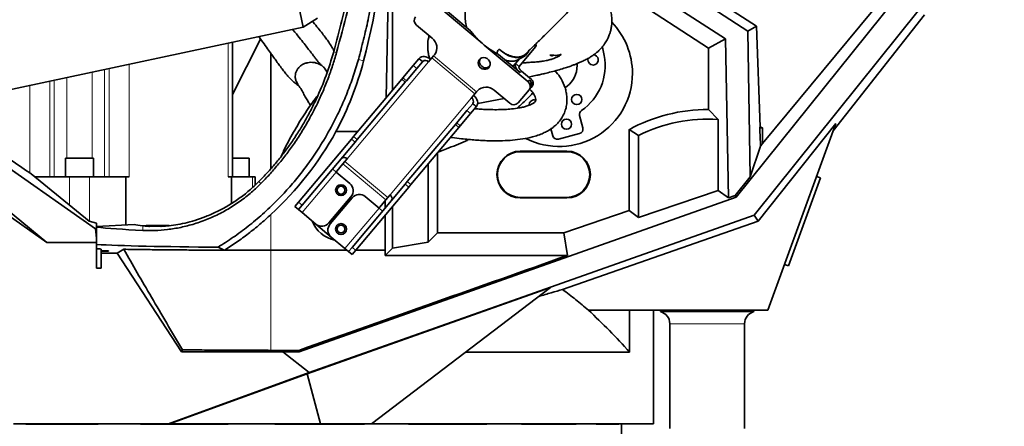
# Model space of a CAD drawing. Header units: millimetres. Extents: x 0 to 11920, y 0 to 8400.
# Tile 16 of 56: x 2608 to 3240, y 5018 to 5279. Entities that reach past the tile are written whole.
import ezdxf

# ---------------------------------------------------------------- set-up
doc = ezdxf.new("R2010")
doc.units = ezdxf.units.MM
doc.header["$LTSCALE"] = 20
doc.styles.add('SLDTEXTSTYLE0', font='TXT', dxfattribs={"width": 0.605})
doc.dimstyles.new('SLDDIMSTYLE0', dxfattribs={"dimtxt": 70, "dimasz": 70, "dimexe": 0, "dimexo": 0.0625, "dimgap": 17.5, "dimtad": 1, "dimdec": 0, "dimrnd": 1e-09, "dimzin": 12, "dimdsep": 46, "dimtxsty": 'SLDTEXTSTYLE0', "dimsah": 1, "dimcen": 0.09, "dimadec": 0, "dimazin": 3, "dimtfac": 1, "dimtofl": 0, "dimtmove": 0, "dimatfit": 3, "dimfxl": 1, "dimfrac": 2, "dimtolj": 1, "dimtzin": 12, "dimarcsym": 0})

# ---------------------------------------------------------------- blocks, each defined once
blk = doc.blocks.new('_D_12')
at = {"color": 7, "linetype": 'Continuous', "lineweight": 0}
for p, q in [((2879.41, 7007.63), (1861.1, 7007.63)), ((1891.1, 4731.48), (1891.1, 7007.63)), ((2409.82, 4731.48), (1861.1, 4731.48))]:
    blk.add_line(p, q, dxfattribs=at)
at = {"color": 7, "linetype": 'Continuous', "lineweight": 18}
for points in [[(1891.1, 7007.63), (1881.1, 6937.63), (1901.1, 6937.63)], [(1891.1, 4731.48), (1901.1, 4801.48), (1881.1, 4801.48)]]:
    blk.add_solid(points, dxfattribs=at)
at = {"color": 7, "linetype": 'Continuous', "lineweight": 18, "insert": (1800.86, 5762.61), "char_height": 70, "attachment_point": 1, "rotation": 90, "style": 'SLDTEXTSTYLE0'}
blk.add_mtext('2276', dxfattribs=at)

msp = doc.modelspace()

# ---------------------------------------------------------------- linework, layer by layer
at = {"color": 7, "linetype": 'Continuous', "lineweight": 35}
for p, q in [((2719.49, 5606.65), (2790.19, 5274.08)), ((3240.08, 5386.57), (3084.94, 5199.44)), ((2843.28, 5228.67), (2845.41, 5329.16)), ((2847.33, 5327.24), (2847.33, 5233.49)), ((3000.16, 5327.22), (3081.1, 5274.61)), ((3075.54, 5271.46), (2996.48, 5323.06)), ((2988.14, 5313.78), (3061.04, 5266.58)), ((3050.22, 5260.7), (2985.01, 5303.09)), ((3175.79, 5299.17), (3068.08, 5164.97)), ((2904.95, 5263.77), (2874.56, 5289.27)), ((2897.39, 5271.77), (2881.12, 5285.42)), ((3185.63, 5285.57), (3079.44, 5153.35)), ((2790.19, 5274.08), (2799.21, 5279.93)), ((3188.86, 5282.06), (3130.28, 5207.52)), ((2570.43, 5227.36), (2790.19, 5274.08)), ((2862.91, 5275.39), (2872.86, 5267.03)), ((3075.54, 5271.46), (3081.1, 5274.61)), ((3076.97, 5178.08), (3075.54, 5271.46)), ((3081.1, 5274.61), (3083.35, 5210.07)), ((2744.64, 5230.9), (2762.75, 5266.38)), ((2744.64, 5177.98), (2744.64, 5264.4)), ((3061.04, 5266.58), (3050.22, 5260.7)), ((3061.04, 5266.58), (3063.04, 5164.43)), ((2906.36, 5262.59), (2904.95, 5263.77)), ((2934.31, 5239.14), (2906.36, 5262.59)), ((2928.71, 5248.8), (2939.3, 5261.43)), ((3050.22, 5260.7), (3050.22, 5221.17)), ((2769.41, 5257.18), (2769.41, 5183.33)), ((2860.7, 5249.42), (2864.41, 5253.85)), ((2866.71, 5251.92), (2863, 5247.5)), ((2864.41, 5253.85), (2864.59, 5254.06)), ((2866.71, 5251.92), (2866.89, 5252.13)), ((2872.69, 5254.37), (2870.55, 5251.83)), ((2872.69, 5254.37), (2873.78, 5255.68)), ((2873.78, 5255.68), (2874.33, 5256.34)), ((2915.51, 5256.57), (2914.76, 5256.97)), ((2929.38, 5244.93), (2915.51, 5256.57)), ((2926.41, 5250.73), (2928.89, 5253.68)), ((2930.16, 5254.34), (2928.89, 5253.68)), ((2930.19, 5254.3), (2932.14, 5255.55)), ((2805.5, 5245.26), (2804.72, 5246.42)), ((2854.15, 5241.62), (2860.7, 5249.42)), ((2856.45, 5239.69), (2863, 5247.5)), ((2924.51, 5249.02), (2926.72, 5251.12)), ((2926.41, 5250.73), (2924.78, 5248.79)), ((2925.47, 5249.74), (2925.48, 5249.73)), ((2936.7, 5240.44), (2930.19, 5245.9)), ((2786.98, 5237.04), (2785.5, 5239.52)), ((2822.45, 5203.84), (2853.31, 5240.62)), ((2824.75, 5201.91), (2855.61, 5238.69)), ((2853.31, 5240.62), (2854.15, 5241.62)), ((2856.45, 5239.69), (2855.61, 5238.69)), ((2935.89, 5239.47), (2935.12, 5240.11)), ((2901.36, 5232.54), (2900.26, 5231.23)), ((2901.91, 5233.2), (2901.36, 5232.54)), ((2912.7, 5233.61), (2922.66, 5225.25)), ((2928.05, 5225.46), (2935.04, 5233.79)), ((2935.86, 5234.76), (2935.04, 5233.79)), ((2936.44, 5235.45), (2935.86, 5234.76)), ((2937.26, 5236.43), (2936.44, 5235.45)), ((2898.13, 5228.69), (2900.26, 5231.23)), ((2919.15, 5228.2), (2902.09, 5225.04)), ((2888.62, 5212.69), (2895.17, 5220.5)), ((2895.17, 5220.5), (2898.88, 5224.92)), ((2901.18, 5222.99), (2897.47, 5218.57)), ((2898.88, 5224.92), (2899.06, 5225.14)), ((2901.18, 5222.99), (2901.36, 5223.21)), ((2935.12, 5224.5), (2935.09, 5223.95)), ((3056.41, 5214.74), (3050.22, 5221.17)), ((2890.92, 5210.76), (2897.47, 5218.57)), ((2969.61, 5209.39), (2967.54, 5217.41)), ((3056.41, 5169.19), (3056.41, 5214.74)), ((2811.14, 5207.04), (2825.13, 5207.04)), ((2856.92, 5174.92), (2887.79, 5211.7)), ((2859.22, 5172.99), (2890.08, 5209.77)), ((2887.79, 5211.7), (2888.62, 5212.69)), ((2890.92, 5210.76), (2890.08, 5209.77)), ((2949.11, 5208.8), (2950.25, 5204.38)), ((3005.41, 5204.55), (2999.22, 5208.29)), ((2999.22, 5156.36), (2999.22, 5208.29)), ((3082.21, 5149.53), (3131.97, 5212.15)), ((3083.17, 5209.48), (3084.94, 5209.48)), ((3084.94, 5209.48), (3084.94, 5199.44)), ((3131.97, 5212.15), (3088.41, 5092.48)), ((2787.08, 5161.69), (2821.07, 5202.19)), ((2821.07, 5202.19), (2822.45, 5203.84)), ((2824.75, 5201.91), (2823.37, 5200.27)), ((2953.91, 5202.22), (2967.46, 5205.73)), ((3005.41, 5204.55), (3005.41, 5151.93)), ((2789.38, 5159.76), (2823.37, 5200.27)), ((2959.41, 5194.48), (2929.41, 5194.48)), ((3083.63, 5197.61), (3076.97, 5178.08)), ((2587.5, 5193.32), (2656.72, 5144.53)), ((2637.54, 5189.98), (2637.54, 5177.98)), ((2637.54, 5189.98), (2646.54, 5189.98)), ((2646.54, 5189.98), (2655.54, 5189.98)), ((2655.54, 5177.98), (2655.54, 5189.98)), ((2744.64, 5189.98), (2746.54, 5189.98)), ((2746.54, 5189.98), (2755.54, 5189.98)), ((2755.54, 5177.98), (2755.54, 5189.98)), ((2818.28, 5189.54), (2816.92, 5187.91)), ((2876.41, 5193.47), (2876.41, 5142.17)), ((2959.41, 5194.11), (2929.41, 5194.11)), ((2565.6, 5185.35), (2625.65, 5135.84)), ((2811.21, 5181.11), (2808.91, 5183.04)), ((2811.74, 5181.74), (2815.55, 5186.29)), ((2815.55, 5186.29), (2816.92, 5187.91)), ((2870.32, 5186.22), (2870.32, 5136.08)), ((2625.65, 5135.84), (2563.74, 5179.48)), ((2615.44, 5180.01), (2652.85, 5149.61)), ((2617.93, 5177.98), (2640.04, 5177.98)), ((2640.04, 5177.98), (2653.04, 5177.98)), ((2653.04, 5177.98), (2676.24, 5177.98)), ((2676.24, 5177.98), (2676.24, 5147.13)), ((2676.24, 5177.98), (2678.36, 5177.98)), ((2742, 5177.98), (2744.12, 5177.98)), ((2744.12, 5177.98), (2744.12, 5160.95)), ((2744.12, 5177.98), (2757.52, 5177.98)), ((2757.52, 5177.98), (2759.26, 5177.98)), ((2759.26, 5172.73), (2759.26, 5177.98)), ((2811.21, 5181.11), (2820.02, 5173.72)), ((3076.97, 5178.08), (3067.38, 5165.98)), ((3122.08, 5177.29), (3101.56, 5120.91)), ((3122.08, 5177.29), (3119.61, 5178.19)), ((2821.55, 5132.76), (2855.54, 5173.27)), ((2823.85, 5130.84), (2857.84, 5171.34)), ((2855.54, 5173.27), (2856.92, 5174.92)), ((2859.22, 5172.99), (2857.84, 5171.34)), ((3005.41, 5151.93), (3056.41, 5169.19)), ((3063.04, 5164.43), (3056.41, 5169.19)), ((2787.42, 5065.75), (3068.08, 5164.97)), ((2820.76, 5165.26), (2806.62, 5148.41)), ((2821.53, 5164.62), (2807.38, 5147.77)), ((2838.79, 5157.97), (2829.98, 5165.36)), ((2843.13, 5163.15), (2839.32, 5158.6)), ((2844.49, 5164.77), (2843.13, 5163.15)), ((2844.49, 5164.77), (2845.86, 5166.4)), ((2929.41, 5164.85), (2959.41, 5164.85)), ((2929.41, 5164.48), (2959.41, 5164.48)), ((3063.04, 5164.43), (3067.38, 5165.98)), ((3068.08, 5164.97), (3067.38, 5165.98)), ((2784.76, 5158.92), (2787.08, 5161.69)), ((2787.06, 5156.99), (2784.76, 5158.92)), ((2789.38, 5159.76), (2787.06, 5156.99)), ((2787.06, 5156.99), (2789.36, 5155.06)), ((2841.09, 5156.04), (2838.79, 5157.97)), ((2842.82, 5158.11), (2842.82, 5162.78)), ((2847.33, 5158.81), (2847.33, 5132.22)), ((2798.17, 5147.67), (2789.36, 5155.06)), ((3079.44, 5153.35), (2793.96, 5052.33)), ((2842.82, 5130.85), (2842.82, 5153.45)), ((2999.22, 5156.36), (2957.3, 5142.17)), ((3005.41, 5151.93), (2999.22, 5156.36)), ((3082.21, 5149.53), (3079.44, 5153.35)), ((2657.41, 5148.34), (2652.85, 5149.61)), ((2657.41, 5144.86), (2656.72, 5144.53)), ((2656.72, 5144.53), (2657.41, 5138.64)), ((2657.41, 5144.86), (2657.41, 5148.34)), ((2681.71, 5147.42), (2657.41, 5146.15)), ((2657.41, 5144.86), (2657.41, 5138.64)), ((2689.39, 5146.7), (2687.2, 5146.56)), ((2704.19, 5146.7), (2689.39, 5146.7)), ((2808.12, 5139.32), (2798.17, 5147.67)), ((2956.54, 5105.7), (3082.21, 5149.53)), ((2657.41, 5135.84), (2657.41, 5138.64)), ((2808.12, 5139.32), (2816.93, 5131.92)), ((2876.41, 5142.17), (2870.32, 5136.08)), ((2957.3, 5142.17), (2876.41, 5142.17)), ((2957.3, 5142.17), (2959.7, 5127.57)), ((2625.65, 5135.84), (2657.41, 5135.84)), ((2657.41, 5119.48), (2657.41, 5135.84)), ((2660.41, 5130.51), (2660.41, 5131.53)), ((2670.72, 5129.07), (2674.95, 5131.5)), ((2816.93, 5131.92), (2819.23, 5130)), ((2819.23, 5130), (2821.55, 5132.76)), ((2847.33, 5132.22), (2842.68, 5127.57)), ((2870.32, 5136.08), (2847.33, 5132.22)), ((2665.14, 5130.51), (2660.41, 5130.51)), ((2660.41, 5130.25), (2660.41, 5130.51)), ((2660.41, 5129.07), (2660.41, 5130.25)), ((2664.99, 5130.25), (2660.41, 5130.25)), ((2660.41, 5129.07), (2660.41, 5119.48)), ((2660.41, 5129.07), (2670.72, 5129.07)), ((2711.91, 5065.64), (2670.72, 5129.07)), ((2769.41, 5130.85), (2818.21, 5130.85)), ((2821.53, 5128.07), (2819.23, 5130)), ((2823.85, 5130.84), (2821.53, 5128.07)), ((2823.86, 5130.85), (2842.82, 5130.85)), ((2959.7, 5127.57), (2842.68, 5127.57)), ((2657.41, 5119.48), (2660.41, 5119.48)), ((3099.09, 5121.81), (3101.56, 5120.91)), ((2948.85, 5106.91), (2792.63, 5051.63)), ((2833.84, 5019.48), (2948.85, 5106.91)), ((2999.57, 5092.48), (2973.15, 5092.48)), ((2999.57, 5065.55), (2999.57, 5092.48)), ((3088.41, 5092.48), (2999.57, 5092.48)), ((3014.91, 5092.48), (3014.91, 5019.48)), ((3019.46, 5092.48), (3019.46, 5091.48)), ((3079.36, 5091.48), (3019.46, 5091.48)), ((3079.36, 5091.48), (3079.36, 5092.48)), ((3025.41, 5083.75), (3025.41, 5016.48)), ((3073.41, 5016.48), (3073.41, 5083.75)), ((2712.65, 5067.02), (2711.91, 5065.64)), ((2711.91, 5065.64), (2777.02, 5065.64)), ((2787.27, 5066.65), (2769.41, 5066.65)), ((2777.02, 5065.64), (2787.42, 5065.75)), ((2777.02, 5065.64), (2793.96, 5052.33)), ((2787.27, 5066.65), (2787.42, 5065.75)), ((2999.57, 5065.55), (2894.44, 5065.55)), ((2793.96, 5052.33), (2703.71, 5019.48)), ((2792.63, 5051.63), (2704.3, 5019.48)), ((2801.3, 5019.48), (2792.63, 5051.63)), ((2703.71, 5019.48), (2604.25, 5019.48)), ((2612.07, 5019.3), (2612.07, 5019.48)), ((2612.24, 5019.48), (2612.07, 5019.3)), ((2658.56, 5019.3), (2612.07, 5019.3)), ((2658.56, 5019.3), (2658.56, 5019.48)), ((2685.59, 5019.3), (2685.59, 5019.48)), ((2685.72, 5019.48), (2685.59, 5019.3)), ((2741.93, 5019.3), (2685.59, 5019.3)), ((2704.3, 5019.48), (2703.71, 5019.48)), ((2704.3, 5019.48), (2801.3, 5019.48)), ((2741.93, 5019.3), (2741.89, 5019.48)), ((2741.93, 5019.3), (2741.93, 5019.48)), ((2771.88, 5019.3), (2771.88, 5019.48)), ((2771.94, 5019.48), (2771.88, 5019.3)), ((2829.48, 5019.3), (2771.88, 5019.3)), ((2801.3, 5019.48), (2833.84, 5019.48)), ((2829.48, 5019.3), (2829.37, 5019.48)), ((2829.48, 5019.3), (2829.48, 5019.48)), ((3014.91, 5019.48), (2833.84, 5019.48)), ((2857.79, 5019.3), (2857.79, 5019.48)), ((2907.88, 5019.3), (2857.79, 5019.3)), ((2907.88, 5019.3), (2907.88, 5019.48)), ((2930.25, 5019.3), (2930.25, 5019.48)), ((2965.21, 5019.3), (2930.25, 5019.3)), ((2965.21, 5019.3), (2965.21, 5019.48)), ((2978.22, 5019.3), (2978.22, 5019.48)), ((2992.73, 5019.3), (2978.22, 5019.3)), ((2992.73, 5019.3), (2992.73, 5019.48)), ((2994.41, 4981.48), (2994.41, 5019.48))]:
    msp.add_line(p, q, dxfattribs=at)
at = {"color": 8, "linetype": 'Continuous', "lineweight": 18}
for p, q in [((2742, 5263.83), (2742, 5177.98)), ((2811.51, 5257.8), (2809.69, 5258.31)), ((2939.3, 5261.43), (2938.34, 5262.24)), ((2818.28, 5189.54), (2870.55, 5251.83)), ((2825.52, 5253.39), (2828.9, 5252.42)), ((2864.41, 5253.85), (2866.71, 5251.92)), ((2866.89, 5252.13), (2864.59, 5254.06)), ((2900.26, 5231.23), (2872.69, 5254.37)), ((2901.36, 5232.54), (2873.78, 5255.68)), ((2654.71, 5245.28), (2654.71, 5189.98)), ((2662.69, 5177.98), (2662.69, 5246.98)), ((2665.63, 5247.6), (2665.63, 5177.98)), ((2678.36, 5250.31), (2678.36, 5177.98)), ((2863, 5247.5), (2860.7, 5249.42)), ((2926.41, 5250.73), (2928.71, 5248.8)), ((2930.19, 5245.9), (2929.38, 5244.93)), ((2627.45, 5239.48), (2627.45, 5177.98)), ((2630.39, 5177.98), (2630.39, 5240.11)), ((2638.37, 5189.98), (2638.37, 5241.81)), ((2855.61, 5238.69), (2853.31, 5240.62)), ((2854.15, 5241.62), (2856.45, 5239.69)), ((2934.31, 5239.14), (2935.12, 5240.11)), ((2935.89, 5239.47), (2936.7, 5240.44)), ((2614.72, 5236.78), (2614.72, 5180.48)), ((2898.13, 5228.69), (2845.86, 5166.4)), ((2897.47, 5218.57), (2895.17, 5220.5)), ((2898.88, 5224.92), (2901.18, 5222.99)), ((2899.06, 5225.14), (2901.36, 5223.21)), ((2890.08, 5209.77), (2887.79, 5211.7)), ((2888.62, 5212.69), (2890.92, 5210.76)), ((2823.37, 5200.27), (2821.07, 5202.19)), ((2822.45, 5203.84), (2824.75, 5201.91)), ((2929.41, 5194.11), (2929.41, 5194.48)), ((2959.41, 5194.11), (2959.41, 5194.48)), ((2843.13, 5163.15), (2815.55, 5186.29)), ((2844.49, 5164.77), (2816.92, 5187.91)), ((2640.04, 5177.98), (2640.04, 5160.01)), ((2653.04, 5177.98), (2653.04, 5149.56)), ((2757.52, 5177.98), (2757.52, 5171.12)), ((2789.36, 5155.06), (2811.21, 5181.11)), ((2762.89, 5173.65), (2761.62, 5174.91)), ((2857.84, 5171.34), (2855.54, 5173.27)), ((2856.92, 5174.92), (2859.22, 5172.99)), ((2929.41, 5164.85), (2929.41, 5164.48)), ((2959.41, 5164.85), (2959.41, 5164.48)), ((2787.08, 5161.69), (2789.38, 5159.76)), ((2838.79, 5157.97), (2816.93, 5131.92)), ((2769.41, 5153.84), (2769.41, 5130.85)), ((2687.12, 5143.62), (2687.12, 5146.57)), ((2821.55, 5132.76), (2823.85, 5130.84)), ((2769.41, 5066.65), (2769.41, 5130.85)), ((3073.41, 5083.75), (3025.41, 5083.75))]:
    msp.add_line(p, q, dxfattribs=at)
at = {"color": 7, "linetype": 'Continuous', "lineweight": 35, "flags": 128}
for points in [[(2934.87, 5258.75), (2934.76, 5258.53), (2933.83, 5257.09), (2932.68, 5255.94), (2931.32, 5255.1), (2929.77, 5254.57), (2928.05, 5254.38), (2926.2, 5254.51), (2924.22, 5254.97), (2922.17, 5255.75), (2920.06, 5256.84), (2917.93, 5258.22), (2915.81, 5259.88)], [(2983.33, 5255.86), (2982.35, 5260.11), (2982.02, 5261.24)], [(2871.91, 5253.45), (2870.97, 5254.14), (2869.95, 5254.68), (2868.9, 5255.05), (2867.87, 5255.23), (2866.88, 5255.22), (2865.98, 5255.01), (2865.21, 5254.62), (2864.59, 5254.06)], [(2903.94, 5248.06), (2904.94, 5247.42), (2906.07, 5247.09), (2907.21, 5247.09), (2908.27, 5247.43), (2909.15, 5248.06), (2909.77, 5248.95), (2910.09, 5250), (2910.06, 5251.12), (2909.7, 5252.22), (2909.03, 5253.2), (2908.12, 5253.96), (2907.04, 5254.45), (2905.89, 5254.62), (2904.78, 5254.45), (2903.8, 5253.96), (2903.04, 5253.19), (2902.56, 5252.21), (2902.42, 5251.11), (2902.62, 5249.99), (2903.14, 5248.94), (2903.94, 5248.06)], [(2925.36, 5249.47), (2925.47, 5249.7), (2925.5, 5249.92)], [(2929.38, 5244.93), (2928.51, 5245.72), (2927.74, 5246.55), (2927.1, 5247.4), (2926.61, 5248.22), (2926.28, 5249), (2926.14, 5249.69), (2926.18, 5250.28), (2926.41, 5250.73)], [(2930.19, 5245.9), (2929.76, 5246.29), (2929.38, 5246.71), (2929.05, 5247.14), (2928.81, 5247.55), (2928.64, 5247.94), (2928.57, 5248.28), (2928.6, 5248.57), (2928.71, 5248.8)], [(2965.77, 5247.26), (2965.91, 5249.74), (2965.88, 5250.61)], [(2901.36, 5223.21), (2901.8, 5223.91), (2902.05, 5224.74), (2902.1, 5225.66), (2901.94, 5226.63), (2901.59, 5227.62), (2901.04, 5228.59), (2900.34, 5229.5), (2899.49, 5230.31)]]:
    msp.add_lwpolyline(points, dxfattribs=at)
at = {"color": 7, "linetype": 'Continuous', "lineweight": 35}
for centre, radius in [((2965.66, 5227.66), 3.3), ((2959.09, 5211.83), 3.3), ((2814.41, 5169.48), 3.5), ((2814.41, 5169.48), 2.5), ((2814.41, 5144.48), 3.5), ((2814.41, 5144.48), 2.5)]:
    msp.add_circle(centre, radius, dxfattribs=at)
for centre, radius, start, end in [((2865.23, 5278.43), 3.83, 142.95214, 232.67534), ((2954.41, 5244.48), 47, 0, 44.0932), ((2868.22, 5260.95), 7.65, 322.95214, 52.67534), ((2937.6, 5262.43), 1.98, 329.64157, 22.09323), ((2868.56, 5250.04), 2.68, 41.95053, 128.57825), ((2907.31, 5252.08), 4.06, 154.08467, 305.91533), ((2948.91, 5249.48), 35, 304.50519, 10.5), ((2976.18, 5253.07), 3.3, 161.38352, 292.5), ((2976.18, 5253.07), 3.3, 292.5, 84.48127), ((2948.91, 5249.48), 17, 302.82054, 352.5), ((2954.41, 5244.48), 47, 242.92278, 0), ((2931.99, 5236.09), 3.83, 322.95214, 52.67534), ((2932.8, 5237.07), 3.83, 322.95214, 52.67534), ((2934.15, 5237.18), 2.87, 322.95214, 52.67534), ((2934.96, 5238.15), 2.87, 322.95214, 52.67534), ((2907.51, 5227.98), 7.65, 47.32466, 137.04786), ((2896.71, 5226.42), 2.68, 331.42175, 58.04947), ((2938.39, 5224.07), 3.3, 73.09075, 172.5), ((2925.25, 5228.06), 3.83, 227.32466, 317.04786), ((2970.44, 5218.17), 3, 124.50519, 194.5), ((3049.41, 5116.98), 104.19, 89.55593, 118.79835), ((3049.41, 5116.98), 98.01, 85.9093, 116.6813), ((2623.8, 5311.02), 214.27, 312.81294, 330.9683), ((2966.71, 5208.63), 3, 284.5, 14.5), ((3089.51, 5207.8), 6.57, 159.77158, 165.19733), ((3049.41, 5116.98), 99.08, 68.99233, 69.97004), ((2953.15, 5205.13), 3, 194.5, 284.5), ((2929.41, 5179.48), 15, 90, 270), ((2959.41, 5179.48), 15, 270, 90), ((2816.29, 5187.75), 2.68, 41.95053, 128.57825), ((2929.41, 5179.48), 14.63, 90, 270), ((2959.41, 5179.48), 14.63, 270, 90), ((2813.27, 5180.46), 2, 140, 164.4698), ((2816.16, 5169.12), 6, 320, 50), ((2826.12, 5160.77), 6, 50, 140), ((2844.44, 5164.12), 2.68, 331.42175, 58.04947), ((2837.79, 5159.89), 2, 295.5302, 320), ((2814.41, 5156.98), 20, 201.49528, 258.50472), ((2802.02, 5152.27), 6, 230, 320), ((2811.98, 5143.91), 6, 140, 230), ((2637.41, 5146.48), 32, 329.51353, 330.0561), ((3017.41, 5083.75), 8, 0, 75.15233), ((3081.41, 5083.75), 8, 104.84767, 180)]:
    msp.add_arc(centre, radius, start, end, dxfattribs=at)
for centre, major_axis, ratio, start_param, end_param in [((2420.91, 5360.04), (0, 422.03), 0.999776, 4.454533, 4.708781), ((2623.8, 5306.53), (0, 212.16), 0.999776, 4.224301, 4.454533), ((3049.41, 6202.19), (-37.95, 1089.67), 0.001824, 2.716478, 2.743704), ((2339.17, 5409.27), (295.94, -239.8), 0.032994, 5.734729, 5.942284), ((3049.41, 5157.7), (37.97, 45.92), 0.033394, 5.792599, 5.879621), ((2769.41, 5148.48), (124, 0), 0.052408, 3.585161, 3.986696), ((2769.41, 5148.48), (90, 0), 0.052408, 3.368113, 3.558445), ((2769.41, 5135.98), (124, 0), 0.026186, 3.585161, 4.434832), ((2628.91, 5131.53), (31.5, 0), 0.026186, 0, 0.439976), ((776.25, 4435.56), (3243.7, 1094.92), 0.016761, 5.37543, 5.445156), ((2887.24, 4435.56), (0, 1096.27), 0.052408, 0.883783, 0.887644)]:
    msp.add_ellipse(centre, major_axis=major_axis, ratio=ratio, start_param=start_param, end_param=end_param, dxfattribs=at)
for points, knots in [([(2932.76, 5256.85), (2934.41, 5258.44), (2938.15, 5262.03), (2944.07, 5267.83), (2950.31, 5274.04), (2956.75, 5280.53), (2963.33, 5287.29), (2970.01, 5294.26), (2976.26, 5300.89), (2982.31, 5307.4), (2988.12, 5313.75), (2993.65, 5319.88), (2998.6, 5325.44), (3002.99, 5330.41), (3006.8, 5334.79), (3010.05, 5338.54), (3012.85, 5341.8), (3015.2, 5344.55), (3017.12, 5346.81), (3018.54, 5348.48), (3019.69, 5349.84), (3020.86, 5351.23), (3022.66, 5353.37), (3025.29, 5356.51), (3028.9, 5360.85), (3033.27, 5366.17), (3038.4, 5372.49), (3044.21, 5379.75), (3050.54, 5387.84), (3057.26, 5396.61), (3064.3, 5406.03), (3071.64, 5416.02), (3079.31, 5426.6), (3087.35, 5437.8), (3095.82, 5449.73), (3104.69, 5462.52), (3113.89, 5476.19), (3123.31, 5490.79), (3132.8, 5506.24), (3142.25, 5522.55), (3151.55, 5539.68), (3159.39, 5555.01), (3163.93, 5564.65), (3165.66, 5568.3)], [0, 0, 0, 0, 0.0213711, 0.0484893, 0.0739287, 0.0978217, 0.12568, 0.1514659, 0.175311, 0.1973158, 0.220306, 0.2410712, 0.25967, 0.2761408, 0.2905052, 0.3027733, 0.3129482, 0.3222592, 0.3295004, 0.3348185, 0.3384067, 0.3426282, 0.3481772, 0.3589993, 0.3728359, 0.3897078, 0.4096393, 0.4327299, 0.4581392, 0.4854444, 0.5147054, 0.546001, 0.5787643, 0.6135482, 0.6503464, 0.6891427, 0.7307643, 0.7744074, 0.8200375, 0.867625, 0.9171527, 0.9686215, 1, 1, 1, 1]), ([(2825.52, 5253.39), (2826.66, 5257.61), (2828.92, 5266.06), (2831.83, 5278.88), (2834.38, 5291.82), (2836.54, 5304.92), (2838.31, 5318.17), (2839.67, 5331.56), (2840.64, 5345.03), (2840.94, 5354.05), (2841.09, 5358.56)], [0, 0, 0, 0, 0.123604, 0.247207, 0.371318, 0.495428, 0.621237, 0.747045, 0.873523, 1, 1, 1, 1]), ([(2829.47, 5348.88), (2828.33, 5341.99), (2825.54, 5325.17), (2820.58, 5301.72), (2815.09, 5278.43), (2811.49, 5265.02), (2809.69, 5258.31)], [0, 0, 0, 0, 0.225793, 0.551515, 0.77569, 1, 1, 1, 1]), ([(2811.51, 5257.8), (2813.89, 5266.66), (2818.65, 5284.38), (2824.69, 5311.26), (2829.07, 5332.92), (2831.11, 5345.68), (2831.69, 5349.35)], [0, 0, 0, 0, 0.2933719, 0.5867462, 0.8812461, 1, 1, 1, 1]), ([(2934.79, 5242.04), (2935.33, 5242.15), (2936.47, 5242.39), (2938.23, 5242.77), (2940.24, 5243.21), (2942.58, 5243.74), (2945.63, 5244.45), (2949.33, 5245.37), (2953.44, 5246.46), (2957.27, 5247.59), (2960.48, 5248.63), (2963.03, 5249.54), (2965.09, 5250.34), (2966.98, 5251.12), (2969.13, 5252.07), (2971.52, 5253.23), (2973.85, 5254.52), (2975.93, 5255.85), (2977.91, 5257.31), (2979.91, 5259.05), (2982.02, 5261.27), (2983.97, 5263.88), (2985.48, 5266.52), (2986.5, 5268.85), (2987.22, 5271), (2987.79, 5273.3), (2988.2, 5276.13), (2988.27, 5279.47), (2987.85, 5282.95), (2987, 5286.21), (2985.84, 5289.08), (2984.49, 5291.57), (2983, 5293.73), (2981.32, 5295.7), (2979.36, 5297.56), (2977.42, 5299.1), (2976.08, 5299.9), (2975.59, 5300.19)], [0, 0, 0, 0, 0.015526, 0.033427, 0.051448, 0.074762, 0.102654, 0.142793, 0.187455, 0.232071, 0.26966, 0.301132, 0.327341, 0.349672, 0.376958, 0.411844, 0.447555, 0.477405, 0.502571, 0.529508, 0.560577, 0.595327, 0.626083, 0.650875, 0.669748, 0.691218, 0.718238, 0.751119, 0.785845, 0.81793, 0.847161, 0.87437, 0.899703, 0.923761, 0.950967, 0.981969, 1, 1, 1, 1]), ([(2898.17, 5292.91), (2897.58, 5292.29), (2896.34, 5290.98), (2895.06, 5288.39), (2894.23, 5285.33), (2893.93, 5281.93), (2894.15, 5278.22), (2894.6, 5275.51), (2894.93, 5273.97), (2894.96, 5273.81)], [0, 0, 0, 0, 0.151319, 0.318699, 0.481393, 0.648779, 0.811899, 0.979855, 1, 1, 1, 1]), ([(2795.93, 5277.81), (2796.12, 5277.61), (2797.46, 5276.11), (2799.64, 5273.49), (2802.38, 5270.09), (2804.64, 5267.09), (2806.73, 5264.13), (2808.52, 5261.38), (2809.45, 5259.7), (2809.86, 5258.96)], [0, 0, 0, 0, 0.028485, 0.211212, 0.378675, 0.531693, 0.670991, 0.855576, 1, 1, 1, 1]), ([(2802.05, 5249.34), (2801.91, 5249.46), (2801.65, 5249.67), (2801.07, 5250.29), (2800.32, 5251.15), (2799.42, 5252.24), (2798.48, 5253.44), (2797.75, 5254.37), (2797.07, 5255.24), (2796.18, 5256.4), (2794.86, 5258.13), (2793.01, 5260.55), (2790.58, 5263.72), (2787.44, 5267.65), (2784.95, 5270.74), (2783.42, 5272.43), (2783.27, 5272.61)], [0, 0, 0, 0, 0.0754722, 0.1409192, 0.1977505, 0.2809092, 0.3414253, 0.380018, 0.4102786, 0.4543623, 0.5203306, 0.6049757, 0.7094727, 0.8351693, 0.9832548, 1, 1, 1, 1]), ([(2904.95, 5263.77), (2903.93, 5264.7), (2901.85, 5266.58), (2899.33, 5269.3), (2897.96, 5271.05), (2897.39, 5271.77)], [0, 0, 0, 0, 0.363456, 0.737624, 1, 1, 1, 1]), ([(2761.6, 5268), (2762.2, 5267.15), (2763.83, 5264.86), (2766.37, 5261.37), (2768.97, 5257.8), (2771.09, 5254.86), (2773.02, 5252.13), (2775, 5249.37), (2777.01, 5246.66), (2778.92, 5244.27), (2780.4, 5242.56), (2781.54, 5241.34), (2782.55, 5240.31), (2783.84, 5239.09), (2785.4, 5237.75), (2786.7, 5236.73), (2787.31, 5236.27), (2787.45, 5236.16)], [0, 0, 0, 0, 0.066783, 0.18005, 0.276052, 0.355093, 0.431618, 0.511984, 0.596363, 0.677593, 0.745443, 0.7746, 0.809053, 0.854536, 0.911114, 0.979103, 1, 1, 1, 1]), ([(2870.95, 5268.64), (2870.74, 5267.83), (2870.33, 5266.31), (2870.07, 5264.21), (2870.01, 5263.05), (2870, 5262.17), (2870.02, 5260.95), (2870.15, 5258.98), (2870.54, 5256.39), (2871.07, 5254.68), (2871.33, 5253.82)], [0, 0, 0, 0, 0.155237, 0.291605, 0.408628, 0.465845, 0.526153, 0.663878, 0.831975, 1, 1, 1, 1]), ([(2809.69, 5258.31), (2808.14, 5253.18), (2805.03, 5242.87), (2799.78, 5230.41), (2794.98, 5220.61), (2790.99, 5213.32), (2786.66, 5206.18), (2782.1, 5199.34), (2777.33, 5192.83), (2772.38, 5186.64), (2767.16, 5180.63), (2763.47, 5176.82), (2761.62, 5174.91)], [0, 0, 0, 0, 0.1658587, 0.3328538, 0.4180876, 0.5034866, 0.589523, 0.6755557, 0.7562853, 0.8373815, 0.918472, 1, 1, 1, 1]), ([(2762.89, 5173.65), (2764.75, 5175.58), (2768.47, 5179.42), (2773.8, 5185.57), (2778.95, 5192), (2784.04, 5198.99), (2788.98, 5206.46), (2794.19, 5215.24), (2798.82, 5224.12), (2802.89, 5233.06), (2806.14, 5241.15), (2809.05, 5249.38), (2810.69, 5254.99), (2811.51, 5257.8)], [0, 0, 0, 0, 0.081438, 0.16288, 0.247527, 0.332176, 0.426439, 0.520704, 0.643943, 0.732628, 0.821499, 0.910545, 1, 1, 1, 1]), ([(2914.76, 5256.97), (2914.2, 5257.28), (2912.53, 5258.19), (2909.68, 5260.01), (2907.48, 5261.72), (2906.36, 5262.59)], [0, 0, 0, 0, 0.1990859, 0.5935913, 1, 1, 1, 1]), ([(2914.76, 5256.97), (2914.71, 5257.13), (2914.57, 5257.62), (2914.69, 5258.56), (2915.25, 5259.36), (2915.7, 5259.78), (2915.81, 5259.88)], [0, 0, 0, 0, 0.153817, 0.481207, 0.882164, 1, 1, 1, 1]), ([(2932.73, 5256.88), (2932.64, 5256.78), (2932.07, 5256.09), (2930.62, 5255.37), (2928.41, 5254.79), (2925.88, 5254.87), (2923.1, 5255.57), (2920.44, 5256.76), (2917.98, 5258.23), (2916.53, 5259.33), (2915.81, 5259.88)], [0, 0, 0, 0, 0.0267437, 0.176103, 0.3233995, 0.4748262, 0.6246887, 0.7787757, 0.8885873, 1, 1, 1, 1]), ([(2735.44, 5132.86), (2738.7, 5134.92), (2745.26, 5139.07), (2754.86, 5146.21), (2764.2, 5154.02), (2772.83, 5162.21), (2780.69, 5170.57), (2787.88, 5179.11), (2794.82, 5188.33), (2802.03, 5199.16), (2808.47, 5210.38), (2814.03, 5221.69), (2818.43, 5231.99), (2822.33, 5242.54), (2824.45, 5249.76), (2825.52, 5253.39)], [0, 0, 0, 0, 0.076312, 0.153309, 0.232234, 0.31173, 0.38282, 0.453917, 0.527823, 0.606796, 0.707369, 0.780145, 0.853236, 0.926328, 1, 1, 1, 1]), ([(2786.43, 5247.08), (2786.83, 5247.6), (2787.62, 5248.63), (2789.22, 5249.86), (2791.02, 5250.77), (2792.98, 5251.34), (2795.01, 5251.56), (2797.03, 5251.44), (2798.98, 5250.97), (2800.81, 5250.19), (2802.43, 5249.11), (2803.78, 5247.86), (2804.41, 5246.87), (2804.71, 5246.41)], [0, 0, 0, 0, 0.0920717, 0.1841166, 0.2761346, 0.3682381, 0.4603286, 0.5524603, 0.6445957, 0.7367227, 0.8288175, 0.9208524, 1, 1, 1, 1]), ([(2928.55, 5253.28), (2927.77, 5252.95), (2926.24, 5252.3), (2923.54, 5252.16), (2921.28, 5252.45), (2919.97, 5252.98), (2919.61, 5253.13)], [0, 0, 0, 0, 0.300648, 0.590322, 0.888434, 1, 1, 1, 1]), ([(2930.55, 5251), (2931.11, 5251.07), (2932.39, 5251.23), (2934.67, 5251.42), (2937.21, 5251.57), (2939.8, 5251.73), (2942.78, 5252.02), (2945.73, 5252.49), (2948.43, 5253.15), (2950.79, 5253.94), (2952.55, 5254.68), (2953.79, 5255.29), (2954.58, 5255.73), (2955.2, 5256.12), (2955.59, 5256.41), (2955.63, 5256.5), (2955.31, 5256.45), (2954.16, 5256.13), (2952.48, 5255.95), (2950.93, 5255.97), (2949.41, 5256.14), (2948.62, 5256.21), (2948.54, 5256.1), (2949.04, 5255.84), (2949.52, 5255.73), (2950.17, 5255.79), (2950.66, 5255.95), (2950.81, 5256.01)], [0, 0, 0, 0, 0.071263, 0.162968, 0.207488, 0.256808, 0.311234, 0.365956, 0.410557, 0.447275, 0.480076, 0.496769, 0.515302, 0.536455, 0.560027, 0.583247, 0.606411, 0.653497, 0.703827, 0.757444, 0.812302, 0.861937, 0.883806, 0.904428, 0.938921, 0.980334, 1, 1, 1, 1]), ([(2785.18, 5240.65), (2785.12, 5240.99), (2784.95, 5241.94), (2785, 5243.55), (2785.46, 5245.41), (2786.11, 5246.52), (2786.43, 5247.08)], [0, 0, 0, 0, 0.156041, 0.437477, 0.718759, 1, 1, 1, 1]), ([(2884.71, 5203.36), (2885.05, 5203.31), (2887.36, 5202.97), (2891.25, 5202.5), (2896.27, 5201.97), (2900.7, 5201.6), (2904.89, 5201.34), (2909.1, 5201.17), (2914.02, 5201.08), (2919.74, 5201.19), (2926.15, 5201.64), (2932.59, 5202.5), (2938.13, 5203.78), (2942.44, 5205.27), (2945.55, 5206.64), (2948.16, 5208.09), (2950.6, 5209.78), (2952.97, 5211.84), (2955.22, 5214.45), (2957.08, 5217.47), (2958.4, 5220.71), (2959.18, 5224.03), (2959.45, 5227.36), (2959.25, 5230.61), (2958.64, 5233.75), (2957.36, 5237.69), (2955.22, 5241.97), (2952.83, 5244.77), (2951.75, 5246.03)], [0, 0, 0, 0, 0.009744, 0.065563, 0.108985, 0.149944, 0.188314, 0.225, 0.266238, 0.323852, 0.382677, 0.443427, 0.503152, 0.539263, 0.569226, 0.596941, 0.622016, 0.651294, 0.684036, 0.716855, 0.748835, 0.780066, 0.810597, 0.840502, 0.869759, 0.89845, 0.954594, 1, 1, 1, 1]), ([(2925.08, 5249.56), (2925.1, 5249.57), (2925.21, 5249.64), (2925.33, 5249.68), (2925.42, 5249.72)], [0, 0, 0, 0, 0.160611, 1, 1, 1, 1]), ([(2785.5, 5239.52), (2785.47, 5239.63), (2785.34, 5240), (2785.24, 5240.38), (2785.18, 5240.65)], [0, 0, 0, 0, 0.28858, 1, 1, 1, 1]), ([(2786.85, 5236.95), (2787.25, 5236.45), (2788.35, 5235.07), (2789.73, 5232.54), (2791.35, 5229.61), (2792.89, 5226.91), (2794.06, 5225), (2794.69, 5224.01), (2794.82, 5223.81)], [0, 0, 0, 0, 0.143991, 0.393793, 0.616381, 0.806439, 0.961216, 1, 1, 1, 1]), ([(2935.38, 5234.19), (2935.55, 5234.06), (2936.24, 5233.53), (2937.17, 5232.49), (2938.25, 5231.04), (2939.05, 5229.49), (2939.41, 5228.07), (2939.35, 5227.07), (2939.22, 5226.66), (2939.12, 5226.46), (2939.04, 5226.32), (2938.94, 5226.2), (2938.68, 5225.91), (2937.95, 5225.32), (2936.75, 5224.62), (2935.28, 5223.98), (2933.55, 5223.37), (2931.38, 5222.78), (2928.02, 5222.07), (2924.07, 5221.54), (2919.63, 5221.22), (2915.25, 5221.1), (2910.65, 5221.12), (2906.25, 5221.29), (2902.74, 5221.5), (2900.83, 5221.67), (2900.12, 5221.73)], [0, 0, 0, 0, 0.0125892, 0.0527003, 0.0840593, 0.1215084, 0.1576723, 0.1713998, 0.1835505, 0.1902193, 0.1938021, 0.1975909, 0.2017093, 0.217645, 0.2539174, 0.2857926, 0.3153463, 0.3656172, 0.4220452, 0.523225, 0.6061026, 0.6904401, 0.7873751, 0.8834794, 0.9568566, 1, 1, 1, 1]), ([(2799.49, 5230.27), (2798.99, 5229.64), (2795.82, 5225.66), (2790.52, 5217.8), (2783.72, 5206.56), (2778.88, 5197.61), (2776.47, 5192.35), (2775.93, 5191.16)], [0, 0, 0, 0, 0.052873, 0.333474, 0.620391, 0.91445, 1, 1, 1, 1]), ([(2927.39, 5222.11), (2928.16, 5222.78), (2929.92, 5224.31), (2932.71, 5226.92), (2935.35, 5229.53), (2936.92, 5231.3), (2937.52, 5231.98)], [0, 0, 0, 0, 0.212895, 0.481371, 0.800405, 1, 1, 1, 1]), ([(2876.82, 5193.96), (2877.11, 5194.07), (2878.88, 5194.76), (2882.67, 5196.3), (2888.18, 5198.32), (2893, 5200.25), (2895.69, 5201.6), (2896.43, 5201.97)], [0, 0, 0, 0, 0.045472, 0.271073, 0.583882, 0.885218, 1, 1, 1, 1]), ([(2687.12, 5143.62), (2689.66, 5143.56), (2694.73, 5143.44), (2702.95, 5144.08), (2711.49, 5145.44), (2720.3, 5147.7), (2729.17, 5150.87), (2737.74, 5154.86), (2745.84, 5159.62), (2753.37, 5165.01), (2759, 5169.81), (2762.05, 5172.82), (2762.89, 5173.65)], [0, 0, 0, 0, 0.108838, 0.217952, 0.326703, 0.436012, 0.545715, 0.655008, 0.75694, 0.85919, 0.961173, 1, 1, 1, 1]), ([(2761.62, 5174.91), (2759.58, 5172.96), (2755.51, 5169.07), (2748.87, 5163.94), (2741.95, 5159.39), (2734.82, 5155.55), (2727.64, 5152.41), (2720.72, 5150), (2714.22, 5148.29), (2708.21, 5147.13), (2703.07, 5146.48), (2700.14, 5146.3), (2698.89, 5146.22)], [0, 0, 0, 0, 0.104878, 0.210024, 0.314821, 0.42014, 0.525838, 0.631144, 0.729676, 0.828515, 0.927096, 1, 1, 1, 1]), ([(2739.64, 5130.91), (2742.23, 5132.6), (2747.43, 5135.99), (2754.98, 5141.56), (2762.36, 5147.47), (2767.06, 5151.71), (2769.41, 5153.84)], [0, 0, 0, 0, 0.247963, 0.496767, 0.748001, 1, 1, 1, 1]), ([(2691.26, 5146.22), (2690.36, 5146.28), (2688.89, 5146.37), (2687.62, 5146.51), (2687.12, 5146.57)], [0, 0, 0, 0, 0.607246, 1, 1, 1, 1]), ([(2698.89, 5146.22), (2698.58, 5146.25), (2697.95, 5146.29), (2696.69, 5146.34), (2695.34, 5146.35), (2693.91, 5146.33), (2692.8, 5146.29), (2691.85, 5146.25), (2691.4, 5146.23), (2691.26, 5146.22)], [0, 0, 0, 0, 0.236301, 0.472304, 0.708797, 0.80716, 0.906557, 0.969555, 1, 1, 1, 1]), ([(2674.95, 5131.5), (2677.79, 5126.54), (2683.49, 5116.61), (2692.74, 5100.73), (2702.42, 5084.25), (2709.24, 5072.77), (2712.65, 5067.02)], [0, 0, 0, 0, 0.2485276, 0.4977018, 0.7486041, 1, 1, 1, 1]), ([(2674.95, 5131.5), (2678.36, 5131.45), (2685.19, 5131.36), (2695.89, 5131.23), (2706.89, 5131.12), (2717.92, 5131.03), (2728.84, 5130.96), (2736.03, 5130.93), (2739.64, 5130.91)], [0, 0, 0, 0, 0.169173, 0.338345, 0.510086, 0.681826, 0.840653, 1, 1, 1, 1]), ([(2739.64, 5130.91), (2738.85, 5131.28), (2737.46, 5131.93), (2736.05, 5132.57), (2735.44, 5132.86)], [0, 0, 0, 0, 0.563418, 1, 1, 1, 1]), ([(2739.64, 5130.91), (2742.91, 5130.9), (2749.46, 5130.87), (2759.41, 5130.85), (2766.07, 5130.85), (2769.41, 5130.85)], [0, 0, 0, 0, 0.331778, 0.66388, 1, 1, 1, 1]), ([(2941.39, 5101.24), (2944.11, 5102.06), (2949.57, 5103.7), (2954.21, 5105.03), (2956.54, 5105.7)], [0, 0, 0, 0, 0.499058, 1, 1, 1, 1]), ([(2973.15, 5092.48), (2970.44, 5094.76), (2965.01, 5099.31), (2959.36, 5103.57), (2956.54, 5105.7)], [0, 0, 0, 0, 0.499761, 1, 1, 1, 1]), ([(2973.15, 5092.48), (2977.68, 5088.15), (2986.74, 5079.47), (2995.29, 5070.19), (2999.57, 5065.55)], [0, 0, 0, 0, 0.499558, 1, 1, 1, 1]), ([(2769.41, 5066.65), (2764.68, 5066.66), (2755.2, 5066.67), (2740.97, 5066.74), (2726.73, 5066.85), (2717.35, 5066.96), (2712.65, 5067.02)], [0, 0, 0, 0, 0.247687, 0.49628, 0.747666, 1, 1, 1, 1])]:
    msp.add_open_spline(points, degree=3, knots=knots, dxfattribs=at)

# ---------------------------------------------------------------- dimensions: what is measured, and where the dimension line sits
at = {"color": 7, "linetype": 'Continuous', "lineweight": 18}
dim = msp.add_linear_dim(base=(1891.1, 7007.63), p1=(2413.82, 4731.48), p2=(2883.41, 7007.63), angle=90, dimstyle='SLDDIMSTYLE0', dxfattribs=at)
dim.commit()
dim.dimension.update_dxf_attribs({"geometry": '_D_12', "text_midpoint": (1891.1, 5869.55), "dimtype": 160})

doc.saveas('drawing.dxf')
